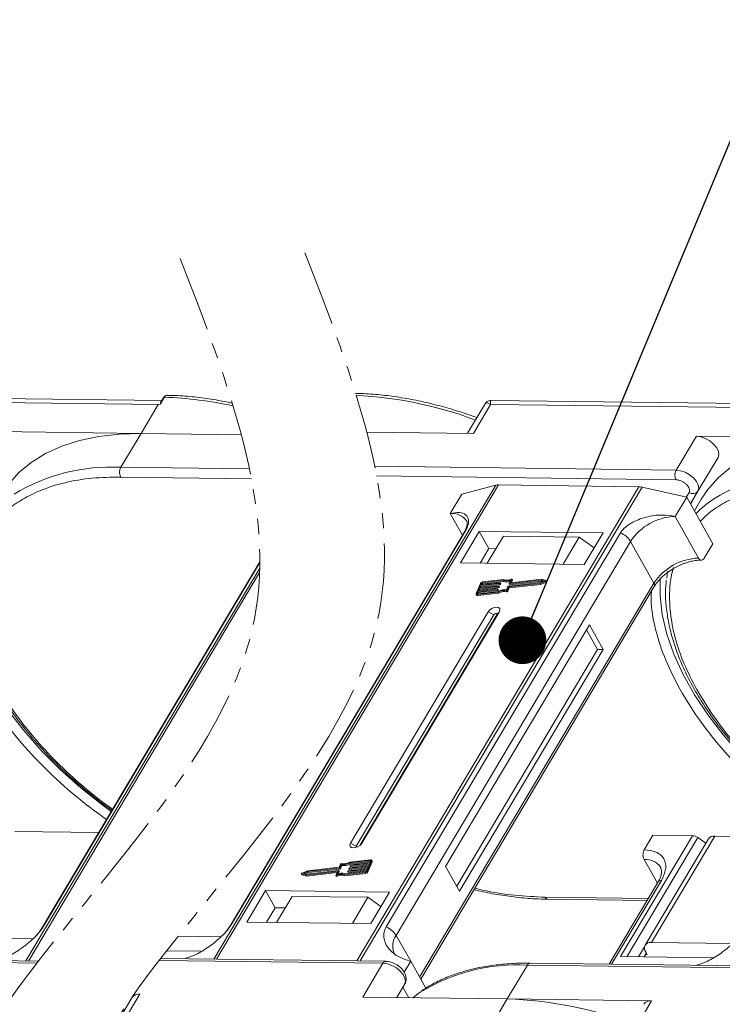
# Model space of a CAD drawing. Header units: millimetres. Extents: x -1637 to 445, y 81 to 1539.
# Tile 46 of 52: x -61 to 12, y 1252 to 1355. Entities that reach past the tile are written whole.
import ezdxf

# ---------------------------------------------------------------- set-up
doc = ezdxf.new("R2010")
doc.units = ezdxf.units.MM
doc.linetypes.add('PHANTOM2', pattern=[31.75, 15.875, -3.175, 3.175, -3.175, 3.175, -3.175])
doc.styles.get("Standard").update_dxf_attribs({"font": '仿宋_GB2312.ttf', "width": 0.8})
doc.dimstyles.new('ISO-25.1', dxfattribs={"dimtxt": 6, "dimasz": 5, "dimexe": 3.5, "dimexo": 0.625, "dimgap": 1.5, "dimtad": 1, "dimtoh": 1, "dimtxsty": 'Standard', "dimcen": 2.5, "dimadec": 0, "dimazin": 0, "dimtfac": 1, "dimtmove": 0, "dimatfit": 3, "dimfxl": 0, "dimarcsym": 0})

msp = doc.modelspace()

# ---------------------------------------------------------------- linework, layer by layer
at = {"color": 7, "linetype": 'Continuous', "lineweight": 15}
for p, q in [((-85.379, 1314.929), (-46.847, 1314.433)), ((-46.475, 1314.851), (-85.306, 1315.351)), ((-46.847, 1314.433), (-48.656, 1311.391)), ((-46.616, 1314.468), (-46.847, 1314.433)), ((-46.186, 1315.19), (-46.616, 1314.468)), ((-46.304, 1315.139), (-46.565, 1314.7)), ((-12.576, 1314.488), (-14.41, 1311.404)), ((-13.8, 1311.396), (-11.99, 1314.438)), ((-11.99, 1314.438), (26.542, 1313.942)), ((26.913, 1314.361), (-11.918, 1314.861)), ((-48.656, 1311.391), (-63.801, 1311.586)), ((-50.767, 1307.842), (-48.656, 1311.391)), ((-48.656, 1311.391), (-38.137, 1311.256)), ((-24.98, 1311.54), (-13.8, 1311.396)), ((9.588, 1311.095), (7.477, 1307.546)), ((24.733, 1310.9), (9.588, 1311.095)), ((11.861, 1308.885), (9.476, 1304.873)), ((9.75, 1305.336), (11.861, 1308.885)), ((-37.284, 1307.668), (-50.767, 1307.842)), ((7.477, 1307.546), (-24.145, 1307.953)), ((-50.78, 1306.82), (-37.079, 1306.644)), ((-23.946, 1306.929), (7.464, 1306.525)), ((-11.451, 1305.965), (-41.008, 1256.271)), ((-40.736, 1256.267), (-11.158, 1305.998)), ((3.564, 1305.808), (-26.015, 1256.078)), ((-25.658, 1256.073), (3.898, 1305.767)), ((-15.018, 1305.026), (-11.451, 1305.965)), ((-11.158, 1305.998), (3.564, 1305.808)), ((3.898, 1305.767), (8.576, 1304.722)), ((8.828, 1305.199), (8.548, 1304.728)), ((8.969, 1304.022), (9.75, 1305.336)), ((-16.224, 1302.998), (-15.018, 1305.026)), ((7.37, 1302.694), (8.576, 1304.722)), ((8.576, 1304.722), (11.316, 1299.832)), ((8.969, 1304.021), (9.476, 1304.873)), ((9.476, 1304.873), (8.996, 1303.973)), ((10.097, 1304.505), (9.377, 1303.293)), ((-16.224, 1302.998), (-14.949, 1300.722)), ((9.821, 1298.319), (7.37, 1302.694)), ((-14.773, 1301.019), (-39.349, 1259.698)), ((-39.207, 1259.85), (-14.631, 1301.172)), ((1.62, 1300.963), (-22.957, 1259.641)), ((-13.181, 1301.119), (-15.141, 1297.824)), ((-0.204, 1300.952), (-13.181, 1301.119)), ((-13.181, 1301.119), (-12.171, 1299.318)), ((-2.164, 1297.657), (-0.204, 1300.952)), ((-21.887, 1258.75), (2.69, 1300.072)), ((-10.65, 1300.627), (-12.339, 1297.788)), ((-2.687, 1300.524), (-10.65, 1300.627)), ((-4.376, 1297.685), (-2.687, 1300.524)), ((-2.687, 1300.524), (-1.128, 1299.399)), ((5.141, 1295.697), (2.69, 1300.072)), ((-12.171, 1299.318), (-13.076, 1297.797)), ((-11.434, 1299.308), (-12.171, 1299.318)), ((10.411, 1298.311), (11.316, 1299.832)), ((-36.201, 1297.933), (-59.061, 1259.497)), ((-58.919, 1259.65), (-36.201, 1297.847)), ((-36.209, 1297.28), (-60.72, 1256.07)), ((-15.141, 1297.824), (-2.164, 1297.657)), ((6.566, 1296.922), (6.479, 1296.212)), ((-60.448, 1256.067), (-36.223, 1296.797)), ((-10.71, 1295.978), (-12.875, 1295.733)), ((-10.639, 1296.071), (-12.838, 1295.822)), ((-12.817, 1295.631), (-10.652, 1295.875)), ((-10.652, 1295.875), (-10.71, 1295.978)), ((-10.042, 1295.653), (-9.902, 1295.995)), ((-6.683, 1296.012), (-10.024, 1295.634)), ((-9.966, 1295.531), (-6.626, 1295.909)), ((-9.764, 1296.074), (-9.895, 1295.754)), ((-6.624, 1296.103), (-9.877, 1295.735)), ((-9.799, 1295.744), (-9.706, 1295.971)), ((-9.706, 1295.996), (-9.764, 1296.099)), ((-9.764, 1296.074), (-9.706, 1295.971)), ((-6.806, 1295.661), (-6.2, 1295.901)), ((-6.792, 1295.747), (-6.346, 1295.924)), ((-6.748, 1295.558), (-6.142, 1295.799)), ((-6.346, 1295.924), (-6.683, 1296.012)), ((-6.626, 1295.909), (-6.683, 1296.012)), ((-6.626, 1295.909), (-6.48, 1295.871)), ((-6.166, 1295.983), (-6.624, 1296.103)), ((-6.2, 1295.901), (-6.142, 1295.799)), ((-6.091, 1295.868), (-6.149, 1295.971)), ((5.141, 1295.697), (-19.436, 1254.375)), ((-19.316, 1254.162), (5.172, 1295.335)), ((-13.059, 1295.67), (-13.495, 1294.609)), ((-13.312, 1294.799), (-13.384, 1294.622)), ((-13.347, 1294.584), (-11.183, 1294.829)), ((-11.302, 1295.026), (-13.312, 1294.799)), ((-13.254, 1294.696), (-13.312, 1294.799)), ((-13.275, 1294.887), (-11.265, 1295.114)), ((-13.184, 1295.108), (-13.275, 1294.887)), ((-13.254, 1294.696), (-11.244, 1294.923)), ((-11.174, 1295.335), (-13.184, 1295.108)), ((-13.127, 1295.005), (-13.184, 1295.108)), ((-13.17, 1294.899), (-13.127, 1295.005)), ((-13.148, 1295.197), (-11.138, 1295.424)), ((-13.057, 1295.418), (-13.148, 1295.197)), ((-13.127, 1295.005), (-11.117, 1295.232)), ((-11.047, 1295.645), (-13.057, 1295.418)), ((-13, 1295.315), (-13.057, 1295.418)), ((-13.043, 1295.208), (-13, 1295.315)), ((-13.021, 1295.506), (-11.011, 1295.733)), ((-12.948, 1295.683), (-13.021, 1295.506)), ((-13, 1295.315), (-10.99, 1295.542)), ((-12.89, 1295.58), (-12.948, 1295.683)), ((-12.916, 1295.518), (-12.89, 1295.58)), ((-12.875, 1295.733), (-12.817, 1295.631)), ((-11.244, 1294.923), (-11.302, 1295.026)), ((-11.247, 1295.095), (-11.265, 1295.051)), ((-11.207, 1294.948), (-11.265, 1295.051)), ((-11.189, 1295.005), (-11.247, 1295.108)), ((-11.189, 1294.992), (-11.247, 1295.095)), ((-11.207, 1294.948), (-11.189, 1294.992)), ((-11.117, 1295.232), (-11.174, 1295.335)), ((-11.12, 1295.405), (-11.138, 1295.361)), ((-11.08, 1295.258), (-11.138, 1295.361)), ((-11.062, 1295.302), (-11.12, 1295.405)), ((-11.062, 1295.314), (-11.119, 1295.417)), ((-11.08, 1295.258), (-11.062, 1295.302)), ((-10.99, 1295.542), (-11.047, 1295.645)), ((-10.992, 1295.714), (-11.01, 1295.67)), ((-10.953, 1295.567), (-11.01, 1295.67)), ((-10.935, 1295.624), (-10.992, 1295.727)), ((-10.935, 1295.611), (-10.992, 1295.714)), ((-10.953, 1295.567), (-10.935, 1295.611)), ((-10.322, 1294.899), (-10.265, 1294.796)), ((-10.31, 1295.002), (-10.17, 1295.344)), ((-10.227, 1294.948), (-10.086, 1295.29)), ((-10.169, 1294.845), (-10.227, 1294.948)), ((-10.169, 1294.845), (-10.028, 1295.187)), ((-10.133, 1295.369), (-6.792, 1295.747)), ((-10.086, 1295.29), (-6.806, 1295.661)), ((-10.028, 1295.187), (-10.086, 1295.29)), ((-10.042, 1295.641), (-9.985, 1295.538)), ((-10.028, 1295.187), (-6.748, 1295.558)), ((-9.966, 1295.531), (-10.024, 1295.634)), ((-9.885, 1295.735), (-9.895, 1295.754)), ((-6.748, 1295.558), (-6.806, 1295.661)), ((-13.495, 1294.535), (-13.438, 1294.432)), ((-13.384, 1294.622), (-13.363, 1294.584)), ((-13.383, 1294.495), (-11.184, 1294.744)), ((-13.326, 1294.392), (-13.383, 1294.495)), ((-13.326, 1294.392), (-11.127, 1294.641)), ((-13.298, 1294.589), (-13.254, 1294.696)), ((-11.127, 1294.641), (-11.184, 1294.744)), ((-12.258, 1292.678), (-26.672, 1268.442)), ((-11.663, 1292.364), (-26.078, 1268.128)), ((-25.701, 1268.192), (-11.327, 1292.359)), ((-25.493, 1268.427), (-11.078, 1292.663)), ((-12.258, 1292.678), (-11.663, 1292.364)), ((-11.078, 1292.663), (-11.327, 1292.359)), ((-1.627, 1291.315), (-16.705, 1265.963)), ((-0.775, 1288.749), (-1.928, 1290.808)), ((-0.185, 1288.741), (-1.627, 1291.315)), ((-15.551, 1263.905), (-0.775, 1288.749)), ((-15.263, 1263.39), (-0.185, 1288.741)), ((-0.185, 1288.741), (-0.775, 1288.749)), ((-53.083, 1269.549), (-61.878, 1269.662)), ((9.17, 1269.202), (1.632, 1256.527)), ((2.297, 1256.518), (9.727, 1269.011)), ((4.118, 1267.734), (5.023, 1269.255)), ((4.877, 1258.018), (11.511, 1269.172)), ((5.023, 1269.255), (9.17, 1269.202)), ((10.583, 1268.439), (9.727, 1269.011)), ((20.306, 1269.059), (11.511, 1269.172)), ((-26.078, 1268.128), (-26.672, 1268.442)), ((-25.493, 1268.427), (-25.646, 1268.24)), ((10.846, 1268.881), (4.212, 1257.727)), ((-27.884, 1265.895), (-31.164, 1265.524)), ((-27.744, 1266.237), (-27.884, 1265.895)), ((-27.66, 1266.183), (-27.801, 1265.841)), ((-27.743, 1265.738), (-27.801, 1265.841)), ((-27.743, 1265.738), (-27.602, 1266.08)), ((-27.602, 1266.08), (-27.66, 1266.183)), ((-24.822, 1265.988), (-26.832, 1265.761)), ((-26.796, 1265.85), (-24.786, 1266.077)), ((-24.623, 1266.601), (-26.788, 1266.357)), ((-26.73, 1266.254), (-26.788, 1266.357)), ((-24.587, 1266.69), (-26.786, 1266.441)), ((-26.774, 1265.658), (-24.869, 1265.874)), ((-26.73, 1266.254), (-24.615, 1266.493)), ((-26.723, 1266.09), (-26.705, 1266.134)), ((-26.723, 1266.077), (-26.666, 1265.974)), ((-24.695, 1266.298), (-26.705, 1266.071)), ((-26.647, 1265.968), (-26.705, 1266.071)), ((-26.668, 1266.159), (-24.659, 1266.386)), ((-26.647, 1265.968), (-24.742, 1266.183)), ((-24.913, 1265.767), (-24.822, 1265.988)), ((-24.911, 1265.515), (-24.475, 1266.576)), ((-24.853, 1265.412), (-24.417, 1266.473)), ((-24.786, 1266.077), (-24.695, 1266.298)), ((-24.659, 1266.386), (-24.586, 1266.563)), ((-24.593, 1266.547), (-24.623, 1266.601)), ((-24.417, 1266.547), (-24.475, 1266.65)), ((-24.475, 1266.576), (-24.417, 1266.473)), ((-16.705, 1265.963), (-15.263, 1263.39)), ((4.105, 1266.713), (5.499, 1264.224)), ((-31.821, 1265.214), (-31.764, 1265.111)), ((-31.804, 1265.202), (-31.346, 1265.082)), ((-31.746, 1265.099), (-31.804, 1265.202)), ((-31.164, 1265.524), (-31.771, 1265.284)), ((-31.746, 1265.099), (-31.288, 1264.979)), ((-31.178, 1265.438), (-31.624, 1265.261)), ((-31.624, 1265.261), (-31.287, 1265.173)), ((-31.433, 1265.211), (-31.12, 1265.335)), ((-31.346, 1265.082), (-28.094, 1265.45)), ((-31.288, 1264.979), (-31.346, 1265.082)), ((-31.288, 1264.979), (-28.113, 1265.338)), ((-31.287, 1265.173), (-27.946, 1265.551)), ((-27.837, 1265.816), (-31.178, 1265.438)), ((-31.12, 1265.335), (-31.178, 1265.438)), ((-31.12, 1265.335), (-27.78, 1265.713)), ((-28.207, 1265.086), (-28.149, 1264.983)), ((-28.206, 1265.111), (-28.075, 1265.431)), ((-28.086, 1264.977), (-28.144, 1265.08)), ((-28.078, 1265.423), (-28.094, 1265.45)), ((-27.928, 1265.532), (-28.068, 1265.19)), ((-27.953, 1265.227), (-27.87, 1265.429)), ((-27.87, 1265.441), (-27.928, 1265.544)), ((-27.928, 1265.532), (-27.87, 1265.429)), ((-27.78, 1265.713), (-27.837, 1265.816)), ((-27.331, 1265.114), (-25.132, 1265.363)), ((-27.331, 1265.114), (-27.273, 1265.011)), ((-27.273, 1265.011), (-25.074, 1265.26)), ((-27.26, 1265.207), (-25.096, 1265.452)), ((-26.978, 1265.471), (-26.96, 1265.515)), ((-26.978, 1265.458), (-26.92, 1265.355)), ((-24.949, 1265.679), (-26.959, 1265.452)), ((-26.902, 1265.349), (-26.959, 1265.452)), ((-26.923, 1265.54), (-24.913, 1265.767)), ((-26.902, 1265.349), (-24.997, 1265.564)), ((-26.851, 1265.78), (-26.832, 1265.824)), ((-26.851, 1265.768), (-26.793, 1265.665)), ((-26.774, 1265.658), (-26.832, 1265.761)), ((-25.132, 1265.363), (-25.074, 1265.26)), ((-25.022, 1265.502), (-24.949, 1265.679)), ((-24.853, 1265.412), (-24.911, 1265.515)), ((5.587, 1264.373), (0.451, 1255.737)), ((0.695, 1255.734), (5.92, 1264.518)), ((-35.586, 1263.448), (-37.546, 1260.152)), ((-22.61, 1263.281), (-35.586, 1263.448)), ((-34.577, 1261.647), (-35.586, 1263.448)), ((-32.821, 1262.85), (-34.45, 1260.113)), ((-32.821, 1262.85), (-24.858, 1262.748)), ((-26.487, 1260.01), (-24.858, 1262.748)), ((-24.858, 1262.748), (-23.49, 1261.8)), ((-24.57, 1259.985), (-22.61, 1263.281)), ((4.544, 1262.619), (-6.27, 1262.758)), ((-5.978, 1262.543), (4.419, 1262.409)), ((-34.577, 1261.647), (-35.482, 1260.126)), ((-33.545, 1261.633), (-34.577, 1261.647)), ((-37.546, 1260.152), (-24.57, 1259.985)), ((-40.272, 1258.599), (-44.773, 1258.657)), ((-21.887, 1258.75), (-20.373, 1256.048)), ((-59.984, 1258.399), (-68.512, 1258.508)), ((13.404, 1257.908), (4.877, 1258.018)), ((-45.97, 1257.139), (-42.331, 1257.093)), ((4.146, 1257.539), (3.53, 1256.502)), ((4.346, 1256.875), (4.12, 1256.495)), ((4.418, 1256.746), (4.271, 1256.748)), ((4.274, 1257.003), (4.418, 1256.746)), ((-81.526, 1256.126), (-59.575, 1255.844)), ((-59.413, 1256.053), (-81.228, 1256.334)), ((-46.751, 1256.133), (-23.282, 1255.831)), ((-22.984, 1256.039), (-46.589, 1256.342)), ((-43.993, 1256.309), (-43.967, 1256.352)), ((-23.282, 1255.831), (-25.392, 1252.282)), ((-20.373, 1256.048), (-21.058, 1254.897)), ((-20.373, 1256.048), (-18.785, 1253.214)), ((-10.248, 1252.087), (-8.137, 1255.636)), ((-8.137, 1255.636), (30.395, 1255.14)), ((30.693, 1255.348), (-7.839, 1255.844)), ((1.632, 1256.527), (11.345, 1256.402)), ((9.684, 1255.618), (9.71, 1255.661)), ((-21.008, 1253.621), (-21.832, 1252.236)), ((-21.832, 1252.236), (-21.008, 1253.621)), ((-50.589, 1249.541), (-48.78, 1252.583)), ((-21.187, 1253.32), (-20.57, 1252.22)), ((-49.611, 1252.219), (-51.666, 1248.765)), ((-25.392, 1252.282), (-10.248, 1252.087)), ((-10.248, 1252.087), (-12.057, 1249.045)), ((4.897, 1251.892), (-10.248, 1252.087)), ((3.087, 1248.85), (4.897, 1251.892))]:
    msp.add_line(p, q, dxfattribs=at)
at = {"color": 7, "linetype": 'Continuous', "lineweight": 15, "flags": 128}
for points in [[(-48.656, 1311.391), (-50.932, 1311.33), (-53.086, 1311.087), (-55.104, 1310.664), (-56.967, 1310.064), (-58.661, 1309.293), (-60.172, 1308.357), (-61.488, 1307.262), (-62.599, 1306.019), (-63.291, 1304.996)], [(11.861, 1308.885), (11.949, 1309.185), (11.896, 1309.539), (11.706, 1309.916), (11.395, 1310.283), (10.991, 1310.61), (10.529, 1310.868), (10.047, 1311.034), (9.588, 1311.095)], [(24.733, 1310.9), (22.457, 1310.839), (20.302, 1310.596), (18.285, 1310.173), (16.422, 1309.574), (14.728, 1308.803), (13.217, 1307.866), (11.9, 1306.772), (10.79, 1305.528), (10.097, 1304.505)], [(9.75, 1305.336), (9.838, 1305.636), (9.785, 1305.99), (9.595, 1306.367), (9.284, 1306.734), (8.881, 1307.061), (8.418, 1307.319), (7.936, 1307.485), (7.477, 1307.546)], [(-14.773, 1301.019), (-14.714, 1301.099), (-14.631, 1301.172)], [(-51.774, 1271.749), (-52.642, 1272.387), (-54.952, 1274.223), (-57.118, 1276.152), (-59.122, 1278.158), (-60.946, 1280.224), (-62.575, 1282.333), (-63.995, 1284.466), (-65.193, 1286.606), (-66.161, 1288.733), (-66.888, 1290.83), (-67.37, 1292.879), (-67.602, 1294.863), (-67.588, 1296.697)], [(-9.827, 1296.105), (-9.812, 1296.11), (-9.798, 1296.112), (-9.785, 1296.112), (-9.774, 1296.109), (-9.766, 1296.103), (-9.762, 1296.095), (-9.761, 1296.085), (-9.764, 1296.074)], [(-6.166, 1295.983), (-6.155, 1295.978), (-6.148, 1295.969), (-6.146, 1295.958), (-6.149, 1295.946), (-6.157, 1295.933), (-6.168, 1295.921), (-6.183, 1295.91), (-6.2, 1295.901)], [(-6.142, 1295.799), (-6.125, 1295.807), (-6.111, 1295.818), (-6.099, 1295.83), (-6.091, 1295.843), (-6.088, 1295.855), (-6.091, 1295.866), (-6.091, 1295.868)], [(21.614, 1271.258), (20.746, 1271.897), (18.436, 1273.732), (16.27, 1275.661), (14.267, 1277.667), (12.443, 1279.734), (10.814, 1281.843), (9.394, 1283.976), (8.195, 1286.115), (7.228, 1288.243), (6.5, 1290.34), (6.018, 1292.389), (5.786, 1294.372), (5.801, 1296.207)], [(-11.265, 1295.114), (-11.26, 1295.114), (-11.255, 1295.114), (-11.252, 1295.112), (-11.248, 1295.11), (-11.246, 1295.107), (-11.245, 1295.104), (-11.245, 1295.1), (-11.247, 1295.095)], [(-11.138, 1295.424), (-11.133, 1295.424), (-11.128, 1295.423), (-11.124, 1295.422), (-11.121, 1295.42), (-11.119, 1295.417), (-11.118, 1295.413), (-11.118, 1295.409), (-11.12, 1295.405)], [(-11.011, 1295.733), (-11.006, 1295.734), (-11.001, 1295.733), (-10.997, 1295.731), (-10.994, 1295.729), (-10.992, 1295.726), (-10.991, 1295.723), (-10.991, 1295.719), (-10.992, 1295.714)], [(-10.024, 1295.634), (-10.029, 1295.634), (-10.034, 1295.635), (-10.038, 1295.636), (-10.041, 1295.638), (-10.043, 1295.641), (-10.044, 1295.645), (-10.044, 1295.649), (-10.042, 1295.653)], [(-9.895, 1295.754), (-9.896, 1295.75), (-9.897, 1295.746), (-9.896, 1295.742), (-9.894, 1295.739), (-9.89, 1295.737), (-9.886, 1295.736), (-9.882, 1295.735), (-9.877, 1295.735)], [(-13.383, 1294.495), (-13.415, 1294.494), (-13.443, 1294.498), (-13.467, 1294.507), (-13.485, 1294.521), (-13.498, 1294.539), (-13.503, 1294.56), (-13.503, 1294.584), (-13.495, 1294.609)], [(-13.384, 1294.622), (-13.387, 1294.613), (-13.387, 1294.605), (-13.385, 1294.598), (-13.381, 1294.592), (-13.375, 1294.588), (-13.367, 1294.585), (-13.358, 1294.583), (-13.347, 1294.584)], [(-11.078, 1292.663), (-11.007, 1292.857), (-11.037, 1293.023), (-11.163, 1293.136), (-11.366, 1293.177), (-11.615, 1293.142), (-11.872, 1293.034), (-12.097, 1292.871), (-12.258, 1292.678)], [(-11.327, 1292.359), (-11.307, 1292.415), (-11.315, 1292.462), (-11.351, 1292.494), (-11.409, 1292.506), (-11.48, 1292.496), (-11.553, 1292.465), (-11.617, 1292.419), (-11.663, 1292.364)], [(-26.672, 1268.442), (-26.743, 1268.247), (-26.713, 1268.081), (-26.587, 1267.969), (-26.384, 1267.927), (-26.135, 1267.963), (-25.879, 1268.071), (-25.653, 1268.233), (-25.493, 1268.427)], [(-26.078, 1268.128), (-26.098, 1268.072), (-26.089, 1268.025), (-26.053, 1267.993), (-26.049, 1267.991)], [(-26.705, 1266.071), (-26.71, 1266.071), (-26.715, 1266.071), (-26.719, 1266.073), (-26.722, 1266.075), (-26.724, 1266.078), (-26.725, 1266.081), (-26.725, 1266.085), (-26.723, 1266.09)], [(-24.586, 1266.563), (-24.583, 1266.572), (-24.583, 1266.58), (-24.585, 1266.587), (-24.589, 1266.593), (-24.595, 1266.597), (-24.603, 1266.6), (-24.613, 1266.602), (-24.623, 1266.601)], [(-24.587, 1266.69), (-24.555, 1266.691), (-24.527, 1266.687), (-24.504, 1266.678), (-24.485, 1266.664), (-24.473, 1266.646), (-24.467, 1266.625), (-24.467, 1266.601), (-24.475, 1266.576)], [(-31.804, 1265.202), (-31.815, 1265.207), (-31.822, 1265.216), (-31.824, 1265.227), (-31.821, 1265.239), (-31.814, 1265.252), (-31.802, 1265.264), (-31.787, 1265.275), (-31.771, 1265.284)], [(-31.764, 1265.111), (-31.757, 1265.104), (-31.746, 1265.099)], [(-28.144, 1265.08), (-28.158, 1265.075), (-28.172, 1265.073), (-28.185, 1265.073), (-28.196, 1265.076), (-28.204, 1265.082), (-28.208, 1265.09), (-28.209, 1265.1), (-28.206, 1265.111)], [(-28.149, 1264.983), (-28.146, 1264.979), (-28.138, 1264.973), (-28.128, 1264.97), (-28.115, 1264.97), (-28.101, 1264.972), (-28.086, 1264.977)], [(-28.075, 1265.431), (-28.074, 1265.435), (-28.074, 1265.439), (-28.075, 1265.443), (-28.077, 1265.446), (-28.08, 1265.448), (-28.084, 1265.449), (-28.088, 1265.45), (-28.094, 1265.45)], [(-27.946, 1265.551), (-27.941, 1265.551), (-27.936, 1265.55), (-27.932, 1265.549), (-27.929, 1265.547), (-27.927, 1265.544), (-27.926, 1265.54), (-27.926, 1265.536), (-27.928, 1265.532)], [(-26.959, 1265.452), (-26.964, 1265.451), (-26.969, 1265.452), (-26.973, 1265.454), (-26.976, 1265.456), (-26.978, 1265.459), (-26.979, 1265.462), (-26.979, 1265.466), (-26.978, 1265.471)], [(-26.832, 1265.761), (-26.837, 1265.761), (-26.842, 1265.762), (-26.846, 1265.763), (-26.849, 1265.765), (-26.851, 1265.768), (-26.852, 1265.772), (-26.852, 1265.776), (-26.851, 1265.78)], [(-5.978, 1262.543), (-5.978, 1262.543), (-5.986, 1262.543)], [(-59.063, 1259.494), (-59.003, 1259.576), (-58.919, 1259.65)], [(-39.351, 1259.695), (-39.291, 1259.777), (-39.207, 1259.85)], [(-23.282, 1255.831), (-22.822, 1255.77), (-22.341, 1255.603), (-21.878, 1255.346), (-21.474, 1255.019), (-21.164, 1254.651), (-20.974, 1254.274), (-20.92, 1253.921), (-21.008, 1253.621)], [(-7.839, 1255.844), (-7.839, 1255.844), (-7.831, 1255.843)], [(-20.163, 1252.214), (-19.653, 1252.602), (-19.382, 1252.79)]]:
    msp.add_lwpolyline(points, dxfattribs=at)
at = {"color": 7, "linetype": 'Continuous', "lineweight": 15}
for centre, radius, start, end in [((-46.202, 1315.066), 0.126, 82.49156, 144.10364), ((-47.713, 1274.247), 40.971, 77.71524, 87.86352), ((-28.001, 1274.447), 40.971, 69.39348, 87.29971), ((-51.824, 1288.353), 19.517, 86.89523, 121.269), ((-49.788, 1307.318), 1.11, 151.86538, 206.65442), ((8.456, 1307.023), 1.11, 151.86538, 206.65442), ((21.565, 1287.863), 19.517, 86.89523, 121.269), ((-11.183, 1304.9), 1.098, 88.72031, 104.14409), ((3.532, 1304.171), 1.638, 77.08998, 88.8989), ((9.219, 1305.738), 0.666, 234.0762, 322.90297), ((18.067, 1294.617), 11.94, 123.74678, 135.50714), ((-16.017, 1301.192), 1.817, 33.1952, 96.53301), ((7.56, 1296.867), 5.83, 91.86957, 146.65022), ((0.811, 1298.904), 2.213, 31.86898, 68.55124), ((10.011, 1292.492), 5.83, 91.86957, 146.65022), ((-12.805, 1295.537), 0.287, 96.59253, 152.29321), ((-10.326, 1296.946), 1.042, 248.35959, 294.01857), ((-10.279, 1296.794), 0.991, 247.84687, 288.77105), ((-10.269, 1296.938), 0.943, 246.89164, 297.97103), ((-9.731, 1295.984), 0.0276, 333.09852, 26.5741), ((-12.864, 1295.639), 0.0955, 96.59253, 152.29321), ((-12.806, 1295.536), 0.0955, 96.59253, 152.29321), ((-11.307, 1295.073), 0.0478, 276.59253, 332.29321), ((-11.25, 1294.97), 0.0478, 276.59253, 332.29321), ((-11.201, 1294.999), 0.0138, 333.02121, 26.65141), ((-10.562, 1293.757), 1.167, 78.13867, 122.23452), ((-10.493, 1293.639), 1.375, 82.36132, 120.10827), ((-11.18, 1295.383), 0.0478, 276.59253, 332.29321), ((-10.504, 1293.654), 1.167, 78.13867, 122.23452), ((-11.122, 1295.28), 0.0478, 276.59253, 332.29321), ((-11.074, 1295.308), 0.0138, 333.02121, 26.65141), ((-11.053, 1295.692), 0.0478, 276.59253, 332.29321), ((-10.995, 1295.589), 0.0478, 276.59253, 332.29321), ((-10.947, 1295.618), 0.0138, 333.02121, 26.65141), ((-10.307, 1294.988), 0.0903, 260.49805, 333.59787), ((-10.25, 1294.885), 0.0903, 260.49805, 333.59787), ((-10.127, 1295.321), 0.0478, 96.59253, 152.29321), ((-9.97, 1295.549), 0.0183, 217.91724, 283.38081), ((4.863, 1295.491), 0.346, 333.31625, 36.51573), ((-13.351, 1294.499), 0.11, 217.91724, 283.38081), ((9.115, 1268.133), 1.07, 55.09609, 87.03844), ((11.431, 1268.449), 0.727, 83.64232, 143.56702), ((-27.843, 1265.864), 0.0478, 276.59253, 332.29321), ((-27.663, 1266.197), 0.0903, 80.49805, 153.59787), ((-27.477, 1267.546), 1.375, 262.36132, 300.10827), ((-27.408, 1267.428), 1.167, 258.13867, 302.23452), ((-27.42, 1267.443), 1.375, 262.36132, 300.10827), ((-26.79, 1265.802), 0.0478, 96.59253, 152.29321), ((-26.663, 1266.112), 0.0478, 96.59253, 152.29321), ((-26.651, 1265.986), 0.0183, 217.91724, 283.38081), ((-24.491, 1266.51), 0.0826, 333.02121, 26.65141), ((4.267, 1264.81), 1.91, 35.13686, 94.86934), ((-27.701, 1264.247), 0.943, 66.89164, 117.97103), ((-27.644, 1264.144), 0.943, 66.89164, 117.97103), ((-27.644, 1264.239), 1.042, 68.35959, 114.01857), ((-27.882, 1265.435), 0.0138, 333.02121, 26.65141), ((-27.785, 1265.761), 0.0478, 276.59253, 332.29321), ((-26.917, 1265.493), 0.0478, 96.59253, 152.29321), ((-26.906, 1265.366), 0.0183, 217.91724, 283.38081), ((-26.779, 1265.676), 0.0183, 217.91724, 283.38081), ((-25.165, 1265.648), 0.287, 276.59253, 332.29321), ((-25.107, 1265.546), 0.0955, 276.59253, 332.29321), ((-25.107, 1265.545), 0.287, 276.59253, 332.29321), ((5.88, 1264.157), 0.363, 83.64232, 143.56702), ((-5.934, 1262.906), 0.367, 203.79329, 261.81678), ((-23.766, 1257.582), 2.213, 31.86898, 68.55124), ((-20.349, 1257.618), 1.909, 143.64522, 203.44279), ((4.768, 1257.396), 0.631, 80.05661, 218.47393), ((-22.964, 1255.693), 0.346, 93.05406, 156.53827), ((-9.198, 1236.186), 19.479, 86.87659, 121.52214), ((-7.808, 1255.482), 0.363, 94.95278, 154.87747), ((-48.89, 1251.702), 0.888, 82.87283, 144.3365), ((-11.512, 1211.358), 40.748, 69.35834, 88.22275), ((4.787, 1251.011), 0.888, 82.87283, 144.3365)]:
    msp.add_arc(centre, radius, start, end, dxfattribs=at)
at = {"color": 3, "linetype": 'PHANTOM2', "lineweight": 9, "ltscale": 0.5}
msp.add_spline([(-31.47, 1330.347), (-23.691, 1292.565), (-58.065, 1235.282), (-46.61, 1189.453)], degree=3, dxfattribs=at)
msp.add_open_spline([(-44.542, 1329.738), (-39.516, 1316.742), (-27.249, 1285.022), (-58.464, 1260.489), (-67.219, 1244.549)], degree=3, knots=[0, 0, 0, 0, 45.3809973, 110.7619296, 110.7619296, 110.7619296, 110.7619296], dxfattribs=at)
at = {"color": 7, "linetype": 'Continuous', "lineweight": 15}
for points, knots in [([(-13.433, 1313.047), (-13.975, 1313.24), (-15.18, 1313.668), (-17.059, 1314.222), (-19.068, 1314.723), (-21.082, 1315.12), (-23.08, 1315.402), (-24.784, 1315.562), (-25.793, 1315.578), (-26.167, 1315.583)], [0, 0, 0, 0, 0.1236943, 0.2753419, 0.4300298, 0.5869732, 0.7456114, 0.9055474, 1, 1, 1, 1]), ([(-46.616, 1314.468), (-46.617, 1314.468), (-46.618, 1314.467), (-46.621, 1314.468), (-46.625, 1314.472), (-46.628, 1314.492), (-46.615, 1314.577), (-46.606, 1314.661), (-46.565, 1314.699), (-46.564, 1314.7)], [0, 0, 0, 0, 0.0072141, 0.0144122, 0.0268014, 0.0656035, 0.2484008, 0.9798767, 1, 1, 1, 1]), ([(-45.887, 1315.398), (-45.927, 1315.395), (-46.007, 1315.39), (-46.122, 1315.336), (-46.226, 1315.253), (-46.278, 1315.177), (-46.304, 1315.139)], [0, 0, 0, 0, 0.2548583, 0.5090725, 0.7587441, 1, 1, 1, 1]), ([(-45.879, 1315.394), (-45.896, 1315.395), (-45.964, 1315.399), (-46.076, 1315.342), (-46.151, 1315.238), (-46.186, 1315.19)], [0, 0, 0, 0, 0.15305427, 0.60706801, 1, 1, 1, 1]), ([(-39.084, 1314.572), (-39.653, 1314.695), (-40.898, 1314.935), (-42.792, 1315.202), (-44.496, 1315.362), (-45.505, 1315.377), (-45.879, 1315.383)], [0.45470984, 0.45470984, 0.45470984, 0.45470984, 0.58697323, 0.74561137, 0.90554736, 1, 1, 1, 1]), ([(-11.921, 1314.861), (-11.976, 1314.858), (-12.093, 1314.852), (-12.274, 1314.786), (-12.45, 1314.667), (-12.535, 1314.546), (-12.578, 1314.484)], [0, 0, 0, 0, 0.2124417, 0.4552729, 0.7219822, 1, 1, 1, 1]), ([(-11.99, 1314.438), (-12.092, 1314.489), (-12.294, 1314.59), (-12.489, 1314.605), (-12.539, 1314.512), (-12.559, 1314.477)], [0, 0, 0, 0, 0.3848786, 0.7667224, 1, 1, 1, 1]), ([(-11.919, 1314.852), (-11.922, 1314.855), (-11.968, 1314.892), (-12.008, 1314.763), (-11.996, 1314.547), (-11.99, 1314.438)], [0, 0, 0, 0, 0.0382084, 0.5167755, 1, 1, 1, 1]), ([(-63.386, 1302.666), (-63.144, 1302.914), (-62.472, 1303.601), (-61.089, 1304.518), (-59.116, 1305.508), (-56.692, 1306.273), (-53.852, 1306.764), (-51.794, 1306.802), (-50.78, 1306.82)], [0, 0, 0, 0, 0.08926152, 0.24819024, 0.40713824, 0.61043485, 0.80819135, 1, 1, 1, 1]), ([(7.464, 1306.525), (7.552, 1306.517), (7.733, 1306.502), (8.031, 1306.397), (8.314, 1306.239), (8.557, 1306.041), (8.746, 1305.819), (8.862, 1305.589), (8.899, 1305.369), (8.851, 1305.255), (8.828, 1305.199)], [0, 0, 0, 0, 0.1222496, 0.25, 0.3777504, 0.5, 0.6222496, 0.75, 0.8777504, 1, 1, 1, 1]), ([(10.003, 1302.176), (10.245, 1302.423), (10.917, 1303.11), (12.3, 1304.028), (14.273, 1305.017), (16.697, 1305.782), (19.537, 1306.274), (21.595, 1306.311), (22.608, 1306.33)], [0, 0, 0, 0, 0.0892615, 0.2481902, 0.4071382, 0.6104349, 0.8081913, 1, 1, 1, 1]), ([(-14.631, 1301.172), (-14.545, 1301.339), (-14.325, 1301.769), (-14.281, 1302.389), (-14.55, 1302.915), (-15.207, 1303.181), (-15.883, 1303.059), (-16.224, 1302.998)], [0, 0, 0, 0, 0.1113353, 0.2864972, 0.5212892, 0.7585824, 1, 1, 1, 1]), ([(-14.498, 1302.189), (-14.498, 1302.188), (-14.467, 1302.151), (-14.453, 1302.081), (-14.443, 1301.838), (-14.535, 1301.499), (-14.649, 1301.209), (-14.765, 1301.038), (-14.778, 1301.018)], [0, 0, 0, 0, 0.005744, 0.3066112, 0.5316672, 0.7534528, 0.9717968, 1, 1, 1, 1]), ([(7.37, 1302.694), (6.917, 1302.762), (5.933, 1302.911), (4.292, 1302.677), (2.921, 1302.131), (2.022, 1301.511), (1.737, 1301.122), (1.62, 1300.963)], [0, 0, 0, 0, 0.2224809, 0.4830815, 0.7397704, 0.893878, 1, 1, 1, 1]), ([(7.317, 1297.301), (7.597, 1297.445), (7.989, 1297.646), (8.579, 1297.858), (9.066, 1297.994), (9.615, 1298.091), (9.946, 1298.099), (10.113, 1298.103)], [0, 0, 0, 0, 0.2940988, 0.4127028, 0.6057911, 0.8002931, 1, 1, 1, 1]), ([(10.411, 1298.311), (10.374, 1298.26), (10.3, 1298.157), (10.16, 1298.094), (10.018, 1298.11), (9.901, 1298.194), (9.844, 1298.284), (9.821, 1298.319)], [0, 0, 0, 0, 0.2146939, 0.4293877, 0.6440816, 0.8587754, 1, 1, 1, 1]), ([(5.183, 1295.337), (5.245, 1295.441), (5.404, 1295.707), (5.749, 1296.105), (6.162, 1296.499), (6.66, 1296.902), (7.066, 1297.149), (7.317, 1297.301)], [0, 0, 0, 0, 0.1493233, 0.3808463, 0.5554248, 0.7249772, 1, 1, 1, 1]), ([(9.644, 1284.525), (9.176, 1285.424), (8.226, 1287.25), (7.302, 1289.981), (6.815, 1292.476), (6.745, 1294.682), (6.875, 1296.253), (7.131, 1297.096), (7.207, 1297.349)], [0, 0, 0, 0, 0.1959155, 0.3979066, 0.6055828, 0.7679217, 0.9302802, 1, 1, 1, 1]), ([(-66.956, 1296.5), (-66.99, 1296.113), (-67.071, 1295.194), (-66.981, 1293.671), (-66.723, 1291.955), (-66.277, 1290.2), (-65.655, 1288.419), (-64.862, 1286.623), (-63.904, 1284.823), (-62.788, 1283.032), (-61.525, 1281.26), (-60.124, 1279.521), (-58.601, 1277.828), (-56.974, 1276.199), (-55.282, 1274.658), (-53.577, 1273.251), (-52.385, 1272.329), (-51.765, 1271.891), (-51.712, 1271.853)], [0, 0, 0, 0, 0.0503207, 0.1196233, 0.1889785, 0.2583344, 0.327647, 0.3968804, 0.4659963, 0.5349555, 0.6037094, 0.6721769, 0.7402153, 0.8075512, 0.8735932, 0.9367934, 0.9945952, 1, 1, 1, 1]), ([(6.433, 1296.009), (6.399, 1295.622), (6.318, 1294.703), (6.407, 1293.18), (6.666, 1291.465), (7.112, 1289.709), (7.733, 1287.928), (8.527, 1286.132), (9.485, 1284.333), (10.6, 1282.541), (11.864, 1280.77), (13.265, 1279.03), (14.788, 1277.337), (16.414, 1275.708), (18.107, 1274.167), (19.812, 1272.761), (21.004, 1271.838), (21.623, 1271.4), (21.676, 1271.363)], [0, 0, 0, 0, 0.0503207, 0.1196233, 0.1889785, 0.2583344, 0.327647, 0.3968804, 0.4659963, 0.5349555, 0.6037094, 0.6721769, 0.7402153, 0.8075512, 0.8735932, 0.9367934, 0.9945952, 1, 1, 1, 1]), ([(4.871, 1294.828), (4.858, 1294.416), (4.815, 1293.084), (5.309, 1290.656), (6.277, 1287.627), (7.344, 1285.57), (7.874, 1284.548)], [0, 0, 0, 0, 0.1310472, 0.4233942, 0.7132597, 1, 1, 1, 1]), ([(-65.514, 1285.038), (-64.902, 1284.022), (-63.66, 1281.962), (-61.222, 1278.882), (-58.357, 1275.859), (-55.361, 1273.155), (-53.215, 1271.591), (-52.276, 1270.906)], [0, 0, 0, 0, 0.2020288, 0.4094923, 0.620744, 0.833942, 1, 1, 1, 1]), ([(-51.632, 1271.988), (-52.033, 1272.273), (-53.281, 1273.161), (-55.223, 1274.786), (-57.64, 1277.022), (-59.963, 1279.541), (-62.107, 1282.287), (-63.204, 1284.115), (-63.745, 1285.015)], [0, 0, 0, 0, 0.0762888, 0.2374813, 0.3986934, 0.6048858, 0.8054592, 1, 1, 1, 1]), ([(7.874, 1284.548), (8.487, 1283.531), (9.729, 1281.471), (12.167, 1278.392), (15.032, 1275.368), (18.027, 1272.664), (20.173, 1271.1), (21.113, 1270.415)], [0, 0, 0, 0, 0.2020288, 0.4094923, 0.620744, 0.833942, 1, 1, 1, 1]), ([(21.757, 1271.498), (21.356, 1271.783), (20.108, 1272.67), (18.166, 1274.295), (15.749, 1276.531), (13.426, 1279.05), (11.282, 1281.796), (10.184, 1283.625), (9.644, 1284.525)], [0, 0, 0, 0, 0.0762888, 0.2374813, 0.3986934, 0.6048858, 0.8054592, 1, 1, 1, 1]), ([(4.118, 1267.734), (4.087, 1267.672), (4.026, 1267.546), (3.985, 1267.306), (3.99, 1267.06), (4.035, 1266.855), (4.085, 1266.753), (4.105, 1266.713)], [0, 0, 0, 0, 0.2146939, 0.4293877, 0.6440816, 0.8587754, 1, 1, 1, 1]), ([(5.92, 1264.518), (6.108, 1264.917), (6.397, 1265.531), (6.376, 1266.275), (6.202, 1266.789), (5.855, 1267.205), (5.231, 1267.612), (4.557, 1267.686), (4.118, 1267.734)], [0, 0, 0, 0, 0.2394568, 0.3683607, 0.5, 0.6316393, 0.7605432, 1, 1, 1, 1]), ([(5.816, 1265.898), (5.853, 1265.833), (5.935, 1265.691), (5.954, 1265.378), (5.873, 1264.972), (5.743, 1264.626), (5.608, 1264.419), (5.577, 1264.371)], [0, 0, 0, 0, 0.2095376, 0.4618511, 0.6987076, 0.9302296, 1, 1, 1, 1]), ([(-13.734, 1263.547), (-13.592, 1263.512), (-12.77, 1263.304), (-11.282, 1263.03), (-9.282, 1262.74), (-7.507, 1262.577), (-6.429, 1262.562), (-5.985, 1262.556)], [0, 0, 0, 0, 0.052717, 0.3057305, 0.561476, 0.8193138, 1, 1, 1, 1]), ([(-6.27, 1262.758), (-7.32, 1262.808), (-9.452, 1262.91), (-11.95, 1263.268), (-13.38, 1263.642), (-13.638, 1263.71)], [0, 0, 0, 0, 0.4429824, 0.8997024, 1, 1, 1, 1]), ([(-63.679, 1256.152), (-63.33, 1256.268), (-62.571, 1256.521), (-61.245, 1257.318), (-60.093, 1258.255), (-59.305, 1259.073), (-59.031, 1259.483), (-58.919, 1259.65)], [0, 0, 0, 0, 0.2224809, 0.4830815, 0.7397704, 0.893878, 1, 1, 1, 1]), ([(-43.967, 1256.352), (-43.618, 1256.468), (-42.859, 1256.721), (-41.533, 1257.518), (-40.381, 1258.456), (-39.594, 1259.274), (-39.319, 1259.683), (-39.207, 1259.85)], [0, 0, 0, 0, 0.2224809, 0.4830815, 0.7397704, 0.893878, 1, 1, 1, 1]), ([(-39.355, 1259.696), (-39.434, 1259.568), (-39.603, 1259.295), (-39.868, 1259.009), (-40.01, 1258.856)], [0, 0, 0, 0, 0.4676766, 1, 1, 1, 1]), ([(-59.067, 1259.496), (-59.146, 1259.368), (-59.315, 1259.095), (-59.58, 1258.808), (-59.722, 1258.656)], [0, 0, 0, 0, 0.4676766, 1, 1, 1, 1]), ([(-22.957, 1259.641), (-23.037, 1259.465), (-23.243, 1259.012), (-23.168, 1258.178), (-22.684, 1257.268), (-21.726, 1256.465), (-20.826, 1256.188), (-20.373, 1256.048)], [0, 0, 0, 0, 0.1113353, 0.2864972, 0.5212892, 0.7585824, 1, 1, 1, 1]), ([(9.71, 1255.661), (10.059, 1255.778), (10.818, 1256.03), (12.144, 1256.827), (13.296, 1257.765), (14.083, 1258.583), (14.357, 1258.992), (14.469, 1259.16)], [0, 0, 0, 0, 0.2224809, 0.4830815, 0.7397704, 0.893878, 1, 1, 1, 1]), ([(-21.871, 1255.703), (-22.07, 1255.802), (-22.345, 1255.939), (-22.724, 1256.025), (-22.893, 1256.028), (-22.982, 1256.029)], [0, 0, 0, 0, 0.54710866, 0.75980029, 1, 1, 1, 1]), ([(-21.011, 1253.63), (-21.003, 1253.64), (-20.892, 1253.768), (-20.833, 1254.122), (-20.883, 1254.561), (-21.056, 1254.929), (-21.28, 1255.231), (-21.549, 1255.492), (-21.768, 1255.636), (-21.871, 1255.703)], [0, 0, 0, 0, 0.01639278, 0.21071765, 0.41373771, 0.57192935, 0.70551173, 0.86147727, 1, 1, 1, 1]), ([(-7.832, 1255.831), (-8.028, 1255.837), (-8.87, 1255.864), (-10.296, 1255.786), (-12.098, 1255.592), (-13.814, 1255.263), (-15.443, 1254.809), (-16.967, 1254.22), (-18.241, 1253.597), (-18.945, 1253.117), (-19.228, 1252.925)], [0, 0, 0, 0, 0.0427249, 0.1841571, 0.3262612, 0.4690189, 0.6124947, 0.7568318, 0.9022687, 1, 1, 1, 1])]:
    msp.add_open_spline(points, degree=3, knots=knots, dxfattribs=at)

# ---------------------------------------------------------------- leaders
at = {"color": 5, "lineweight": 9}
msp.add_leader([(-8.653, 1289.705), (18.424, 1354.778), (31.502, 1354.778)], dimstyle='ISO-25.1', override={"dimgap": 1.5, "dimtad": 0, "dimldrblk": 'Dot'}, dxfattribs=at)

doc.saveas('drawing.dxf')
